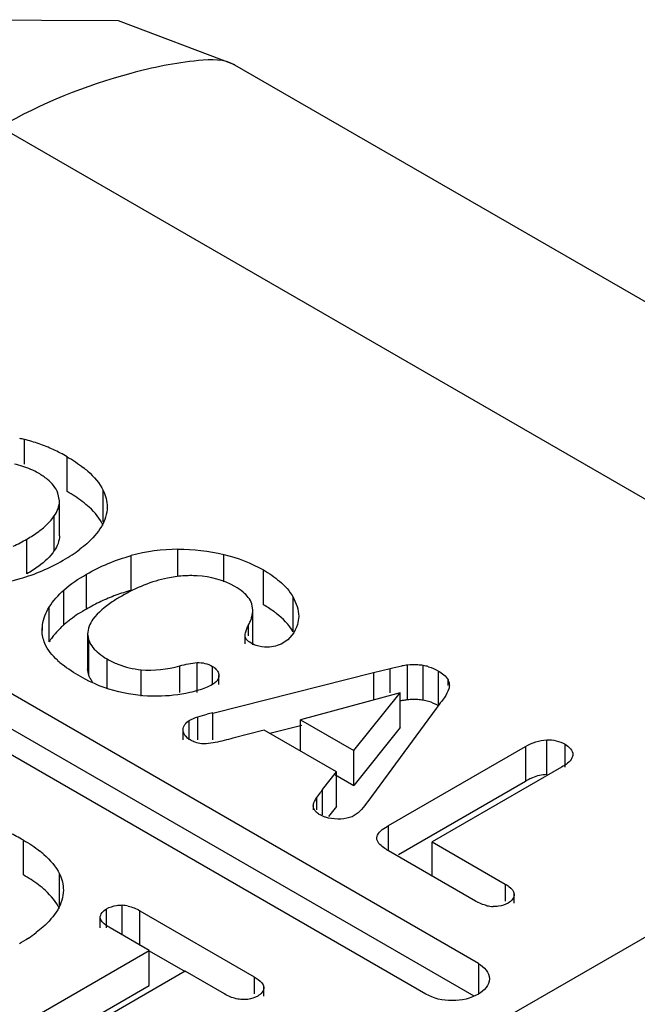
# Model space of a CAD drawing. Header units: millimetres. Extents: x 186 to 1445, y 622 to 1655.
# Tile 17 of 30: x 928.12 to 931.02, y 1220.42 to 1225.04. Entities that reach past the tile are written whole.
import ezdxf

# ---------------------------------------------------------------- set-up
doc = ezdxf.new("R2010")
doc.units = ezdxf.units.MM
doc.header["$LTSCALE"] = 148.057049
doc.layers.get('0').update_dxf_attribs({"linetype": 'CONTINUOUS'})

msp = doc.modelspace()

# ---------------------------------------------------------------- linework, layer by layer
at = {"color": 7, "linetype": 'CONTINUOUS'}
for p, q in [((933.9428, 1222.0512), (929.1345, 1224.8273)), ((928.0326, 1224.5367), (932.841, 1221.7607)), ((930.2777, 1220.6074), (926.0351, 1223.0568)), ((928.1461, 1222.9531), (928.1461, 1223.0688)), ((928.347, 1222.8243), (928.347, 1222.9876)), ((930.0302, 1220.4645), (925.7876, 1222.914)), ((926.0351, 1222.8935), (930.2553, 1220.457)), ((928.3109, 1222.7805), (928.3037, 1222.8174)), ((928.5165, 1222.6816), (928.5165, 1222.8286)), ((928.3109, 1222.6172), (928.3109, 1222.7805)), ((928.2867, 1222.5468), (928.2867, 1222.7101)), ((928.158, 1222.4379), (928.158, 1222.6012)), ((928.6469, 1222.36), (928.6469, 1222.5233)), ((928.8671, 1222.428), (928.8671, 1222.5533)), ((929.0815, 1222.4011), (929.0815, 1222.5291)), ((928.4374, 1222.2727), (928.4374, 1222.436)), ((929.2678, 1222.2927), (929.2678, 1222.456)), ((928.3315, 1222.1984), (928.3315, 1222.3617)), ((929.2181, 1222.2676), (929.2137, 1222.2967)), ((929.4072, 1222.1651), (929.4072, 1222.3284)), ((928.2624, 1222.118), (928.2624, 1222.2813)), ((929.2181, 1222.1043), (929.2181, 1222.2676)), ((929.4339, 1222.2381), (929.4285, 1222.2008)), ((928.2295, 1222.1726), (928.2314, 1222.1981)), ((928.2314, 1222.1726), (928.2314, 1222.1981)), ((929.1986, 1222.1468), (929.1986, 1222.1982)), ((928.443, 1222.1556), (928.443, 1221.9923)), ((928.443, 1222.1556), (928.4489, 1222.1241)), ((929.1818, 1222.1097), (929.1818, 1222.1468)), ((928.4489, 1221.9608), (928.4489, 1222.1241)), ((928.5348, 1221.8994), (928.5348, 1222.0381)), ((928.9564, 1221.88), (928.9564, 1222.0209)), ((929.9445, 1221.8461), (929.9445, 1222.0094)), ((930.0173, 1221.8442), (930.0173, 1222.0075)), ((928.4489, 1221.9608), (928.443, 1221.9923)), ((928.6935, 1221.8631), (928.6935, 1221.9878)), ((928.8758, 1221.88), (928.8758, 1222.0057)), ((929.0287, 1221.9185), (929.0287, 1222.0033)), ((929.0299, 1221.7844), (929.7851, 1221.974)), ((929.0589, 1221.9185), (929.0589, 1221.9612)), ((929.7851, 1221.974), (929.8625, 1221.9937)), ((929.7851, 1221.974), (929.7851, 1221.8453)), ((929.8625, 1221.8794), (929.8625, 1221.9937)), ((930.0895, 1221.8183), (930.0895, 1221.9816)), ((930.1345, 1221.914), (930.1345, 1221.9398)), ((929.9103, 1221.8794), (929.4425, 1221.7519)), ((929.6918, 1221.608), (929.9103, 1221.8794)), ((929.9103, 1221.7161), (929.9103, 1221.8794)), ((929.0299, 1221.6583), (929.0299, 1221.7844)), ((930.0787, 1221.8058), (929.7583, 1221.3691)), ((928.9195, 1221.6583), (928.9195, 1221.7489)), ((928.9603, 1221.6583), (928.9603, 1221.7662)), ((929.4425, 1221.6054), (929.4425, 1221.7519)), ((929.4425, 1221.7519), (929.6918, 1221.608)), ((932.841, 1221.7607), (929.9794, 1220.1086)), ((928.8907, 1221.6583), (928.8907, 1221.7043)), ((929.2712, 1221.7043), (929.1244, 1221.6655)), ((929.6104, 1221.5084), (929.2712, 1221.7043)), ((929.4489, 1221.7263), (929.2984, 1221.6885)), ((929.9103, 1221.7161), (929.6918, 1221.4447)), ((930.5978, 1221.4953), (930.5978, 1221.6586)), ((930.6843, 1221.5298), (930.6843, 1221.6382)), ((929.6918, 1221.4447), (929.6918, 1221.608)), ((929.8557, 1221.2564), (930.4982, 1221.6274)), ((930.4982, 1221.6274), (930.4982, 1221.4641)), ((929.5455, 1221.425), (929.6104, 1221.5084)), ((929.6104, 1221.3451), (929.6104, 1221.5084)), ((930.6672, 1221.5298), (930.06, 1221.1792)), ((929.6036, 1221.4956), (929.6918, 1221.4447)), ((929.9022, 1221.12), (930.4982, 1221.4641)), ((929.5193, 1221.3882), (929.5368, 1221.4131)), ((929.5455, 1221.3057), (929.5455, 1221.425)), ((929.5193, 1221.3297), (929.5193, 1221.3882)), ((929.5025, 1221.3297), (929.5025, 1221.3544)), ((929.6104, 1221.3451), (929.5742, 1221.2986)), ((929.8557, 1221.1368), (929.8557, 1221.2564)), ((928.1413, 1221.0243), (928.1413, 1221.1876)), ((930.06, 1221.0159), (930.06, 1221.1792)), ((930.06, 1221.1792), (930.4026, 1220.9814)), ((930.2637, 1220.9013), (929.8557, 1221.1368)), ((928.3109, 1220.8815), (928.3109, 1221.0286)), ((930.4026, 1220.9814), (930.4026, 1220.9013)), ((930.4449, 1220.8921), (930.4449, 1220.9338)), ((928.5323, 1220.7753), (928.5323, 1220.8647)), ((928.6051, 1220.7424), (928.6051, 1220.8817)), ((928.6877, 1220.6925), (928.6877, 1220.8558)), ((928.6877, 1220.8558), (929.2249, 1220.5456)), ((928.5024, 1220.7753), (928.5024, 1220.8232)), ((928.7326, 1220.6688), (928.5482, 1220.7753)), ((928.1265, 1220.3189), (928.7326, 1220.6688)), ((928.7316, 1220.6671), (928.9001, 1220.5698)), ((928.7326, 1220.5055), (928.7326, 1220.6688)), ((930.2777, 1220.6074), (930.2777, 1220.4645)), ((928.9011, 1220.5716), (928.295, 1220.2217)), ((929.0855, 1220.4651), (928.9011, 1220.5716)), ((929.2249, 1220.5456), (929.2249, 1220.4651)), ((928.192, 1220.1934), (928.7326, 1220.5055)), ((929.2701, 1220.4553), (929.2701, 1220.497))]:
    msp.add_line(p, q, dxfattribs=at)
msp.add_lwpolyline([(929.1346, 1224.8275), (928.5878, 1225.0349), (927.5013, 1225.0402), (926.9308, 1224.8275)], dxfattribs=at)
for centre, radius, start, end in [((927.9428, 1222.2517), 0.842, 76.0283, 77.5571), ((927.9584, 1222.314), 0.7778, 70.74, 76.0366), ((927.9602, 1222.3196), 0.7719, 65.362, 70.7278), ((927.9556, 1222.31), 0.7826, 59.9911, 65.3495), ((928.1339, 1222.5657), 0.4705, 48.8748, 51.9509), ((928.0336, 1222.5994), 0.3586, 60.0551, 66.5012), ((927.7807, 1223.2532), 0.7533, 294.4999, 300.0603), ((927.9054, 1223.2359), 0.8472, 299.9349, 303.3077), ((928.0007, 1223.0909), 0.6737, 303.3034, 307.047), ((928.8747, 1221.6736), 0.8797, 90.4959, 105.0073), ((927.8686, 1223.2984), 0.9198, 286.252, 299.9762), ((927.8855, 1223.2454), 0.8642, 271.6573, 286.1647), ((928.8721, 1221.5265), 0.8634, 110.1143, 115.1297), ((928.8704, 1221.5305), 0.8591, 105.0743, 110.0957), ((928.8886, 1221.4921), 0.9016, 115.1469, 120.0239), ((929.0487, 1221.8913), 0.4568, 52.207, 54.0599), ((928.5005, 1221.9736), 0.2785, 143.3884, 148.7637), ((928.6328, 1222.3984), 0.4939, 227.9317, 231.3117), ((928.7272, 1222.3711), 0.3846, 239.9866, 248.3699), ((930.0028, 1221.51), 0.5028, 96.66, 99.7385), ((929.9739, 1221.7516), 0.2595, 85.8827, 96.5079), ((929.9716, 1221.719), 0.2921, 80.9955, 85.8867), ((929.986, 1221.8088), 0.2012, 73.7207, 81.0661), ((929.9736, 1221.5941), 0.2537, 91.2495, 96.5885), ((929.9737, 1221.5844), 0.2634, 85.9608, 91.2275), ((929.9716, 1221.556), 0.2919, 80.9944, 85.9421), ((929.986, 1221.6455), 0.2012, 73.7111, 81.0661), ((929.4317, 1220.0736), 1.7574, 103.2155, 104.0604), ((930.0303, 1221.0584), 0.6078, 142.9023, 144.2896), ((927.7499, 1220.51), 0.7826, 59.9911, 65.3495), ((927.9283, 1220.7657), 0.4705, 48.8749, 51.9509), ((928.5973, 1220.7228), 0.1591, 76.7931, 87.1959), ((930.3525, 1221.0325), 0.1569, 257.0254, 267.5044), ((927.6998, 1221.4359), 0.8472, 299.9349, 303.3077), ((927.7951, 1221.2909), 0.6737, 303.3034, 307.047)]:
    msp.add_arc(centre, radius, start, end, dxfattribs=at)
for points, knots in [([(929.1344, 1224.8272), (929.0847, 1224.8561), (928.9068, 1224.8488), (928.5376, 1224.7716), (928.224, 1224.6472), (928.0326, 1224.5367)], [0, 0, 0, 0, 0.149002, 0.427441, 1, 1, 1, 1]), ([(928.5165, 1222.6653), (928.5012, 1222.6977), (928.4679, 1222.7372), (928.4294, 1222.7689), (928.4181, 1222.7775)], [0, 0, 0, 0, 0.716592, 1, 1, 1, 1]), ([(928.508, 1222.6607), (928.4899, 1222.63), (928.4559, 1222.5926), (928.4176, 1222.5615), (928.4066, 1222.5532)], [0, 0, 0, 0, 0.720923, 1, 1, 1, 1]), ([(928.8893, 1222.428), (928.8656, 1222.4262), (928.7653, 1222.4124), (928.6699, 1222.3724), (928.6031, 1222.3338)], [0, 0, 0, 0, 0.235777, 1, 1, 1, 1]), ([(929.1346, 1222.3778), (929.0813, 1222.4086), (928.996, 1222.4309), (928.9119, 1222.4296), (928.8893, 1222.428)], [0, 0, 0, 0, 0.730873, 1, 1, 1, 1]), ([(928.6031, 1222.3338), (928.5878, 1222.325), (928.5386, 1222.2945), (928.4915, 1222.2574), (928.4682, 1222.2244)], [0, 0, 0, 0, 0.303468, 1, 1, 1, 1]), ([(929.2128, 1222.2329), (929.2145, 1222.2387), (929.2171, 1222.2501), (929.2181, 1222.2619), (929.2181, 1222.2676)], [0, 0, 0, 0, 0.515297, 1, 1, 1, 1]), ([(928.3315, 1222.1984), (928.3267, 1222.1941), (928.3174, 1222.1854), (928.3084, 1222.1764), (928.3041, 1222.1718)], [0, 0, 0, 0, 0.508151, 1, 1, 1, 1]), ([(928.3625, 1222.2238), (928.357, 1222.2197), (928.3465, 1222.2115), (928.3364, 1222.2028), (928.3315, 1222.1984)], [0, 0, 0, 0, 0.510192, 1, 1, 1, 1]), ([(929.1898, 1222.1797), (929.191, 1222.1827), (929.1938, 1222.1889), (929.1969, 1222.195), (929.1986, 1222.1982)], [0, 0, 0, 0, 0.476885, 1, 1, 1, 1]), ([(929.1986, 1222.1982), (929.2016, 1222.2039), (929.2069, 1222.2152), (929.2112, 1222.2271), (929.2128, 1222.2329)], [0, 0, 0, 0, 0.518153, 1, 1, 1, 1]), ([(929.1818, 1222.1468), (929.1816, 1222.1517), (929.1834, 1222.1631), (929.1873, 1222.1738), (929.1898, 1222.1797)], [0, 0, 0, 0, 0.432572, 1, 1, 1, 1]), ([(929.2336, 1222.1014), (929.2304, 1222.1025), (929.2242, 1222.105), (929.2183, 1222.1081), (929.2154, 1222.1097)], [0, 0, 0, 0, 0.505435, 1, 1, 1, 1]), ([(928.4658, 1221.9311), (928.4622, 1221.9358), (928.4558, 1221.9452), (928.4508, 1221.9556), (928.4489, 1221.9608)], [0, 0, 0, 0, 0.513534, 1, 1, 1, 1]), ([(929.0287, 1222.0033), (929.0347, 1221.9998), (929.0452, 1221.9925), (929.0529, 1221.9821), (929.0553, 1221.9768)], [0, 0, 0, 0, 0.545296, 1, 1, 1, 1]), ([(929.0589, 1221.9612), (929.0591, 1221.9558), (929.0569, 1221.9444), (929.0499, 1221.9352), (929.0458, 1221.9311)], [0, 0, 0, 0, 0.47803, 1, 1, 1, 1]), ([(929.0553, 1221.9768), (929.0564, 1221.9744), (929.0581, 1221.9693), (929.0588, 1221.9639), (929.0589, 1221.9612)], [0, 0, 0, 0, 0.499005, 1, 1, 1, 1]), ([(929.0458, 1221.9311), (929.0434, 1221.9288), (929.0379, 1221.9242), (929.032, 1221.9204), (929.0287, 1221.9185)], [0, 0, 0, 0, 0.473552, 1, 1, 1, 1]), ([(930.1345, 1221.9398), (930.1365, 1221.9357), (930.1396, 1221.9272), (930.1407, 1221.9183), (930.1407, 1221.914)], [0, 0, 0, 0, 0.519321, 1, 1, 1, 1]), ([(930.1407, 1221.914), (930.1407, 1221.9113), (930.1403, 1221.906), (930.1391, 1221.9007), (930.1383, 1221.8981)], [0, 0, 0, 0, 0.497014, 1, 1, 1, 1]), ([(929.9445, 1221.8461), (929.9389, 1221.8454), (929.9274, 1221.8439), (929.9161, 1221.842), (929.9102, 1221.8409)], [0, 0, 0, 0, 0.486659, 1, 1, 1, 1]), ([(928.9413, 1221.6496), (928.9384, 1221.6509), (928.9325, 1221.6536), (928.9269, 1221.6566), (928.924, 1221.6583)], [0, 0, 0, 0, 0.492347, 1, 1, 1, 1]), ([(929.1244, 1221.6655), (929.111, 1221.662), (929.0698, 1221.6517), (929.0282, 1221.6421), (928.9996, 1221.6399)], [0, 0, 0, 0, 0.326336, 1, 1, 1, 1]), ([(930.7201, 1221.588), (930.7198, 1221.583), (930.7115, 1221.5566), (930.6862, 1221.5408), (930.6672, 1221.5298)], [0, 0, 0, 0, 0.184718, 1, 1, 1, 1]), ([(930.5306, 1221.4802), (930.5251, 1221.4779), (930.5141, 1221.4729), (930.5035, 1221.4672), (930.4982, 1221.4641)], [0, 0, 0, 0, 0.489317, 1, 1, 1, 1]), ([(929.5025, 1221.3544), (929.5034, 1221.3595), (929.5084, 1221.3714), (929.5151, 1221.3821), (929.5193, 1221.3882)], [0, 0, 0, 0, 0.414633, 1, 1, 1, 1]), ([(929.5078, 1221.3297), (929.5055, 1221.3335), (929.502, 1221.3415), (929.5018, 1221.3503), (929.5025, 1221.3544)], [0, 0, 0, 0, 0.519212, 1, 1, 1, 1]), ([(929.5347, 1221.3057), (929.5287, 1221.3092), (929.5186, 1221.316), (929.5105, 1221.3252), (929.5078, 1221.3297)], [0, 0, 0, 0, 0.568666, 1, 1, 1, 1]), ([(929.559, 1221.2949), (929.5547, 1221.2963), (929.5464, 1221.2995), (929.5385, 1221.3035), (929.5347, 1221.3057)], [0, 0, 0, 0, 0.505148, 1, 1, 1, 1]), ([(929.6946, 1221.3028), (929.6913, 1221.3008), (929.6841, 1221.2973), (929.6766, 1221.2946), (929.6727, 1221.2934)], [0, 0, 0, 0, 0.48497, 1, 1, 1, 1]), ([(929.8002, 1221.197), (929.8002, 1221.2018), (929.809, 1221.2293), (929.8358, 1221.245), (929.8557, 1221.2564)], [0, 0, 0, 0, 0.17456, 1, 1, 1, 1]), ([(929.8557, 1221.1368), (929.8473, 1221.1417), (929.8248, 1221.1558), (929.7999, 1221.1789), (929.8002, 1221.197)], [0, 0, 0, 0, 0.34836, 1, 1, 1, 1]), ([(928.3109, 1220.8653), (928.2955, 1220.8976), (928.2622, 1220.9372), (928.2238, 1220.9689), (928.2125, 1220.9775)], [0, 0, 0, 0, 0.716592, 1, 1, 1, 1]), ([(930.4026, 1220.9814), (930.4088, 1220.9778), (930.4266, 1220.9666), (930.4437, 1220.9482), (930.4449, 1220.9338)], [0, 0, 0, 0, 0.33147, 1, 1, 1, 1]), ([(928.3024, 1220.8607), (928.2842, 1220.83), (928.2503, 1220.7926), (928.212, 1220.7615), (928.201, 1220.7532)], [0, 0, 0, 0, 0.720923, 1, 1, 1, 1]), ([(928.579, 1220.8807), (928.5833, 1220.8813), (928.592, 1220.882), (928.6007, 1220.882), (928.6051, 1220.8817)], [0, 0, 0, 0, 0.490741, 1, 1, 1, 1]), ([(930.3715, 1220.8768), (930.3673, 1220.8763), (930.3587, 1220.8756), (930.35, 1220.8756), (930.3457, 1220.8758)], [0, 0, 0, 0, 0.492764, 1, 1, 1, 1]), ([(928.5482, 1220.7753), (928.5416, 1220.7791), (928.5233, 1220.7907), (928.5038, 1220.8085), (928.5024, 1220.8232)], [0, 0, 0, 0, 0.340189, 1, 1, 1, 1]), ([(929.2249, 1220.5456), (929.2315, 1220.5418), (929.2499, 1220.5301), (929.2688, 1220.5118), (929.2701, 1220.497)], [0, 0, 0, 0, 0.33868, 1, 1, 1, 1]), ([(929.1691, 1220.4387), (929.1643, 1220.4389), (929.1546, 1220.4398), (929.145, 1220.4416), (929.1402, 1220.4427)], [0, 0, 0, 0, 0.49493, 1, 1, 1, 1]), ([(929.195, 1220.4397), (929.1907, 1220.4392), (929.1821, 1220.4385), (929.1735, 1220.4385), (929.1691, 1220.4387)], [0, 0, 0, 0, 0.493086, 1, 1, 1, 1])]:
    msp.add_open_spline(points, degree=3, knots=knots, dxfattribs=at)
for points in [[(928.347, 1222.9876), (928.3737, 1222.9722), (928.3997, 1222.9553), (928.424, 1222.9363)], [(928.1766, 1222.9282), (928.1518, 1222.939), (928.1258, 1222.9472), (928.0994, 1222.9531)], [(928.2543, 1222.8815), (928.2413, 1222.8922), (928.2272, 1222.9017), (928.2126, 1222.9101)], [(928.4434, 1222.9202), (928.4728, 1222.8945), (928.4998, 1222.8639), (928.5165, 1222.8286)], [(928.3037, 1222.8174), (928.2937, 1222.8425), (928.275, 1222.8643), (928.2543, 1222.8815)], [(928.4181, 1222.7775), (928.3955, 1222.7947), (928.3716, 1222.8101), (928.347, 1222.8243)], [(928.5165, 1222.8286), (928.5278, 1222.8049), (928.5349, 1222.7784), (928.5349, 1222.7521)], [(928.2867, 1222.7101), (928.3006, 1222.7307), (928.3109, 1222.7557), (928.3109, 1222.7805)], [(928.5349, 1222.7521), (928.5349, 1222.7204), (928.5242, 1222.6881), (928.508, 1222.6607)], [(928.2554, 1222.6728), (928.2669, 1222.6842), (928.2776, 1222.6966), (928.2867, 1222.7101)], [(928.2136, 1222.6373), (928.2282, 1222.6482), (928.2424, 1222.6599), (928.2554, 1222.6728)], [(928.158, 1222.6012), (928.1771, 1222.6123), (928.1958, 1222.6242), (928.2136, 1222.6373)], [(928.3109, 1222.6172), (928.3109, 1222.5924), (928.3006, 1222.5674), (928.2867, 1222.5468)], [(928.2867, 1222.5468), (928.2674, 1222.5182), (928.241, 1222.4943), (928.2132, 1222.4738)], [(928.4374, 1222.436), (928.503, 1222.4738), (928.5739, 1222.5036), (928.6469, 1222.5233)], [(928.8671, 1222.5533), (928.939, 1222.5539), (929.0117, 1222.5463), (929.0815, 1222.5291)], [(929.0815, 1222.5291), (929.1463, 1222.5131), (929.21, 1222.4894), (929.2678, 1222.456)], [(928.2132, 1222.4738), (928.1955, 1222.4607), (928.177, 1222.4489), (928.158, 1222.4379)], [(928.3315, 1222.3617), (928.3636, 1222.3905), (928.4001, 1222.4144), (928.4374, 1222.436)], [(929.2678, 1222.456), (929.2945, 1222.4406), (929.3203, 1222.4232), (929.3438, 1222.4032)], [(929.1724, 1222.352), (929.1606, 1222.3617), (929.1478, 1222.3702), (929.1346, 1222.3778)], [(929.3438, 1222.4032), (929.3686, 1222.3819), (929.3914, 1222.357), (929.4072, 1222.3284)], [(928.2624, 1222.2813), (928.2807, 1222.3115), (928.3052, 1222.3381), (928.3315, 1222.3617)], [(929.2137, 1222.2967), (929.2068, 1222.3186), (929.1902, 1222.3374), (929.1724, 1222.352)], [(929.3168, 1222.2611), (929.301, 1222.2725), (929.2846, 1222.283), (929.2678, 1222.2927)], [(929.4072, 1222.3284), (929.4225, 1222.301), (929.4339, 1222.2695), (929.4339, 1222.2381)], [(928.2314, 1222.1981), (928.2356, 1222.2274), (928.2471, 1222.256), (928.2624, 1222.2813)], [(928.4374, 1222.2727), (928.4116, 1222.2578), (928.3863, 1222.2417), (928.3625, 1222.2238)], [(929.4072, 1222.1651), (929.3882, 1222.1993), (929.3595, 1222.2283), (929.3286, 1222.2523)], [(928.4682, 1222.2244), (928.4541, 1222.2044), (928.443, 1222.18), (928.443, 1222.1556)], [(929.4285, 1222.2008), (929.4178, 1222.1646), (929.3915, 1222.1305), (929.3588, 1222.1117)], [(928.2422, 1222.111), (928.2338, 1222.1302), (928.2295, 1222.1516), (928.2295, 1222.1726)], [(928.3041, 1222.1718), (928.2944, 1222.1616), (928.2853, 1222.1509), (928.277, 1222.1397)], [(929.2154, 1222.1097), (929.201, 1222.1181), (929.1826, 1222.1302), (929.1818, 1222.1468)], [(928.3019, 1222.0318), (928.2774, 1222.054), (928.2555, 1222.0807), (928.2422, 1222.111)], [(928.4489, 1222.1241), (928.4577, 1222.1008), (928.4756, 1222.0808), (928.495, 1222.0651)], [(929.2871, 1222.0939), (929.2691, 1222.0935), (929.2506, 1222.0955), (929.2336, 1222.1014)], [(929.3588, 1222.1117), (929.3375, 1222.0994), (929.3117, 1222.0945), (929.2871, 1222.0939)], [(928.495, 1222.0651), (928.5074, 1222.055), (928.5209, 1222.0461), (928.5348, 1222.0381)], [(928.4096, 1221.9553), (928.3798, 1221.9725), (928.3509, 1221.9914), (928.3241, 1222.0129)], [(928.5854, 1222.0136), (928.6198, 1221.9999), (928.6567, 1221.9914), (928.6935, 1221.9878)], [(928.8758, 1222.0057), (928.9021, 1222.0131), (928.9292, 1222.0188), (928.9564, 1222.0209)], [(928.9564, 1222.0209), (928.9812, 1222.0227), (929.0073, 1222.0157), (929.0287, 1222.0033)], [(928.6935, 1221.9878), (928.7543, 1221.9819), (928.817, 1221.9894), (928.8758, 1222.0057)], [(929.8625, 1221.9937), (929.8807, 1221.9983), (929.8992, 1222.0024), (929.9177, 1222.0055)], [(930.0424, 1222.0019), (930.0588, 1221.9971), (930.0747, 1221.9901), (930.0895, 1221.9816)], [(930.0895, 1221.9816), (930.1073, 1221.9714), (930.1258, 1221.9583), (930.1345, 1221.9398)], [(928.59, 1221.8834), (928.527, 1221.8983), (928.4656, 1221.9229), (928.4096, 1221.9553)], [(929.0287, 1221.9185), (929.0081, 1221.9066), (928.9856, 1221.898), (928.9629, 1221.8909)], [(928.7698, 1221.8631), (928.7095, 1221.8623), (928.6487, 1221.8695), (928.59, 1221.8834)], [(928.9223, 1221.88), (928.8725, 1221.8685), (928.8209, 1221.8639), (928.7698, 1221.8631)], [(928.9629, 1221.8909), (928.9495, 1221.8868), (928.936, 1221.8832), (928.9223, 1221.88)], [(930.1383, 1221.8981), (930.1337, 1221.8837), (930.1261, 1221.8702), (930.1174, 1221.8577)], [(930.0895, 1221.8183), (930.0747, 1221.8268), (930.0589, 1221.8338), (930.0425, 1221.8386)], [(930.1174, 1221.8577), (930.1051, 1221.84), (930.0919, 1221.8229), (930.0787, 1221.8058)], [(928.9603, 1221.7662), (928.975, 1221.7707), (928.9898, 1221.7746), (929.0047, 1221.7783)], [(928.8907, 1221.7043), (928.8899, 1221.7219), (928.9041, 1221.7401), (928.9195, 1221.7489)], [(928.9195, 1221.7489), (928.9323, 1221.7563), (928.9462, 1221.7618), (928.9603, 1221.7662)], [(928.924, 1221.6583), (928.9076, 1221.6677), (928.8916, 1221.6854), (928.8907, 1221.7043)], [(928.9996, 1221.6399), (928.98, 1221.6383), (928.9595, 1221.642), (928.9413, 1221.6496)], [(930.4982, 1221.6274), (930.5283, 1221.6448), (930.563, 1221.6575), (930.5978, 1221.6586)], [(930.5978, 1221.6586), (930.6274, 1221.6595), (930.6586, 1221.653), (930.6843, 1221.6382)], [(930.6843, 1221.6382), (930.7021, 1221.6279), (930.7213, 1221.6085), (930.7201, 1221.588)], [(930.5978, 1221.4953), (930.5748, 1221.4946), (930.5518, 1221.4889), (930.5306, 1221.4802)], [(929.7583, 1221.3691), (929.7488, 1221.3561), (929.7388, 1221.3434), (929.7279, 1221.3315)], [(929.7279, 1221.3315), (929.718, 1221.3207), (929.7073, 1221.3101), (929.6946, 1221.3028)], [(929.6166, 1221.2862), (929.5972, 1221.2863), (929.5774, 1221.2887), (929.559, 1221.2949)], [(929.6727, 1221.2934), (929.6547, 1221.2879), (929.6355, 1221.2861), (929.6166, 1221.2862)], [(928.1413, 1221.1876), (928.168, 1221.1722), (928.194, 1221.1553), (928.2183, 1221.1363)], [(928.2378, 1221.1202), (928.2672, 1221.0945), (928.2941, 1221.0639), (928.3109, 1221.0286)], [(928.2125, 1220.9775), (928.1899, 1220.9947), (928.1659, 1221.0101), (928.1413, 1221.0243)], [(928.3109, 1221.0286), (928.3222, 1221.0049), (928.3292, 1220.9784), (928.3292, 1220.9521)], [(928.3292, 1220.9521), (928.3292, 1220.9204), (928.3185, 1220.8881), (928.3024, 1220.8607)], [(930.3173, 1220.8796), (930.2985, 1220.8839), (930.2804, 1220.8916), (930.2637, 1220.9013)], [(930.4449, 1220.9338), (930.4464, 1220.9172), (930.4318, 1220.9004), (930.4174, 1220.8921)], [(928.5024, 1220.8232), (928.5008, 1220.8402), (928.5175, 1220.8561), (928.5323, 1220.8647)], [(928.5323, 1220.8647), (928.5465, 1220.8729), (928.5627, 1220.8785), (928.579, 1220.8807)], [(928.6337, 1220.8777), (928.6526, 1220.8733), (928.6708, 1220.8655), (928.6877, 1220.8558)], [(930.4174, 1220.8921), (930.4034, 1220.884), (930.3874, 1220.8789), (930.3715, 1220.8768)], [(930.2777, 1220.6074), (930.3031, 1220.5927), (930.329, 1220.5653), (930.329, 1220.5359)], [(930.329, 1220.5359), (930.329, 1220.5066), (930.3031, 1220.4792), (930.2777, 1220.4645)], [(929.2701, 1220.497), (929.2716, 1220.4802), (929.256, 1220.4637), (929.2414, 1220.4553)], [(929.1402, 1220.4427), (929.121, 1220.4472), (929.1025, 1220.4553), (929.0855, 1220.4651)], [(929.2414, 1220.4553), (929.2273, 1220.4471), (929.2111, 1220.4419), (929.195, 1220.4397)], [(930.2777, 1220.4645), (930.2063, 1220.4233), (930.1017, 1220.4233), (930.0302, 1220.4645)]]:
    msp.add_open_spline(points, degree=3, dxfattribs=at)

doc.saveas('drawing.dxf')
